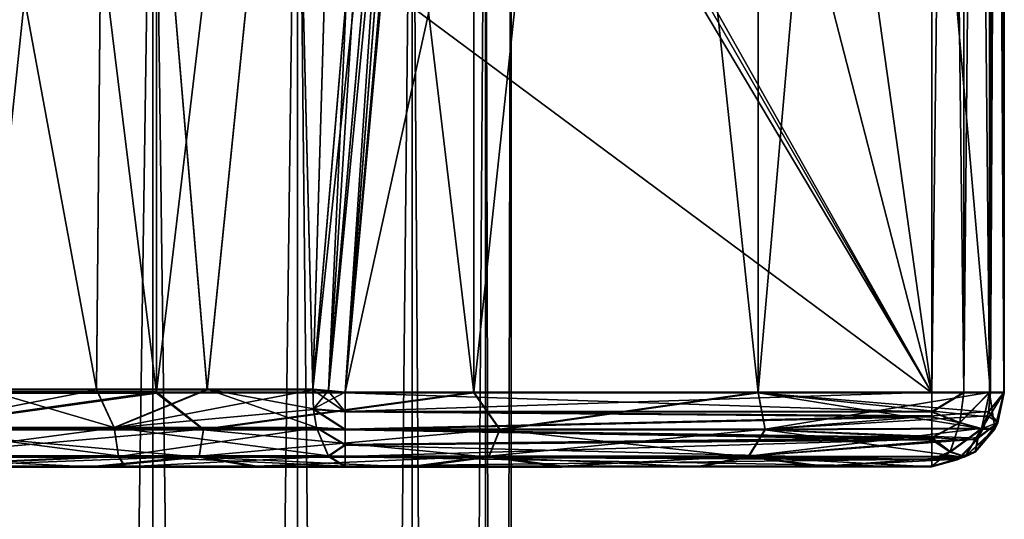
# Model space of a CAD drawing. Header units: millimetres. Extents: x -144 to 364, y -408 to 1133.
# Tile 205 of 256: x 58 to 71, y 363 to 370. Entities that reach past the tile are written whole.
import ezdxf

# ---------------------------------------------------------------- set-up
doc = ezdxf.new("R2010")
doc.units = ezdxf.units.MM
doc.header["$LTSCALE"] = 41.718519
for name, color, linetype in [('441', 7, 'CONTINUOUS'), ('443', 7, 'CONTINUOUS'), ('444', 7, 'CONTINUOUS'), ('445', 7, 'CONTINUOUS'), ('446', 7, 'CONTINUOUS'), ('447', 7, 'CONTINUOUS'), ('448', 7, 'CONTINUOUS'), ('455', 7, 'CONTINUOUS'), ('456', 7, 'CONTINUOUS'), ('457', 7, 'CONTINUOUS'), ('458', 7, 'CONTINUOUS'), ('459', 7, 'CONTINUOUS'), ('460', 7, 'CONTINUOUS'), ('462', 7, 'CONTINUOUS'), ('463', 7, 'CONTINUOUS'), ('464', 7, 'CONTINUOUS'), ('465', 7, 'CONTINUOUS'), ('625', 7, 'CONTINUOUS'), ('626', 7, 'CONTINUOUS')]:
    doc.layers.add(name, color=color, linetype=linetype)

msp = doc.modelspace()

# ---------------------------------------------------------------- linework, layer by layer
at = {"layer": '441', "color": 7, "linetype": 'CONTINUOUS', "true_color": 0xaaaaaa}
for points in [[(68.68, 364.005, -11.411), (56.112, 364.004, -10.774), (46.645, 364.005, -11.801), (68.68, 364.005, -11.411)], [(67.003, 364.005, -12.847), (68.68, 364.005, -11.411), (46.645, 364.005, -11.801), (67.003, 364.005, -12.847)], [(48.372, 364.005, -13.178), (67.003, 364.005, -12.847), (46.645, 364.005, -11.801), (48.372, 364.005, -13.178)], [(46.645, 363.995, 11.786), (56.112, 363.996, 10.759), (68.68, 363.995, 11.396), (46.645, 363.995, 11.786)], [(48.372, 363.995, 13.163), (46.645, 363.995, 11.786), (67.003, 363.995, 12.832), (48.372, 363.995, 13.163)], [(67.003, 363.995, 12.832), (46.645, 363.995, 11.786), (68.68, 363.995, 11.396), (67.003, 363.995, 12.832)], [(65.144, 364.006, -14.04), (67.003, 364.005, -12.847), (48.372, 364.005, -13.178), (65.144, 364.006, -14.04)], [(50.272, 364.006, -14.303), (65.144, 364.006, -14.04), (48.372, 364.005, -13.178), (50.272, 364.006, -14.303)], [(50.272, 363.994, 14.288), (48.372, 363.995, 13.163), (65.144, 363.994, 14.025), (50.272, 363.994, 14.288)], [(65.144, 363.994, 14.025), (48.372, 363.995, 13.163), (67.003, 363.995, 12.832), (65.144, 363.994, 14.025)], [(63.139, 364.006, -14.965), (65.144, 364.006, -14.04), (50.272, 364.006, -14.303), (63.139, 364.006, -14.965)], [(52.308, 364.006, -15.157), (63.139, 364.006, -14.965), (50.272, 364.006, -14.303), (52.308, 364.006, -15.157)], [(52.308, 363.994, 15.142), (50.272, 363.994, 14.288), (63.139, 363.994, 14.949), (52.308, 363.994, 15.142)], [(63.139, 363.994, 14.949), (50.272, 363.994, 14.288), (65.144, 363.994, 14.025), (63.139, 363.994, 14.949)], [(61.025, 364.006, -15.604), (63.139, 364.006, -14.965), (52.308, 364.006, -15.157), (61.025, 364.006, -15.604)], [(54.443, 364.006, -15.721), (61.025, 364.006, -15.604), (52.308, 364.006, -15.157), (54.443, 364.006, -15.721)], [(54.443, 363.994, 15.706), (52.308, 363.994, 15.142), (61.025, 363.994, 15.589), (54.443, 363.994, 15.706)], [(61.025, 363.994, 15.589), (52.308, 363.994, 15.142), (63.139, 363.994, 14.949), (61.025, 363.994, 15.589)], [(58.844, 364.006, -15.947), (61.025, 364.006, -15.604), (54.443, 364.006, -15.721), (58.844, 364.006, -15.947)], [(56.636, 364.006, -15.986), (58.844, 364.006, -15.947), (54.443, 364.006, -15.721), (56.636, 364.006, -15.986)], [(56.636, 363.994, 15.971), (54.443, 363.994, 15.706), (58.844, 363.994, 15.932), (56.636, 363.994, 15.971)], [(58.844, 363.994, 15.932), (54.443, 363.994, 15.706), (61.025, 363.994, 15.589), (58.844, 363.994, 15.932)], [(59.239, 364.004, -10.71), (56.112, 364.004, -10.774), (68.68, 364.005, -11.411), (59.239, 364.004, -10.71)], [(56.112, 363.996, 10.759), (59.239, 363.996, 10.695), (68.68, 363.995, 11.396), (56.112, 363.996, 10.759)], [(70.143, 364.004, -9.758), (59.239, 364.004, -10.71), (68.68, 364.005, -11.411), (70.143, 364.004, -9.758)], [(62.217, 364.004, -9.758), (59.239, 364.004, -10.71), (70.143, 364.004, -9.758), (62.217, 364.004, -9.758)], [(59.239, 363.996, 10.695), (62.217, 363.996, 9.742), (68.68, 363.995, 11.396), (59.239, 363.996, 10.695)], [(68.68, 363.995, 11.396), (62.217, 363.996, 9.742), (70.143, 363.996, 9.742), (68.68, 363.995, 11.396)]]:
    msp.add_3dface(points, dxfattribs=at)
at = {"layer": '443', "color": 7, "linetype": 'CONTINUOUS', "true_color": 0xaaaaaa}
for points in [[(59.667, 365.007, -16.863), (55.23, 365.007, -16.861), (59.667, 401.007, -16.849), (59.667, 365.007, -16.863)], [(59.667, 401.007, -16.849), (55.23, 365.007, -16.861), (55.23, 401.007, -16.846), (59.667, 401.007, -16.849)], [(55.23, 364.993, 16.846), (59.667, 364.993, 16.849), (55.23, 400.993, 16.861), (55.23, 364.993, 16.846)], [(55.23, 400.993, 16.861), (59.667, 364.993, 16.849), (59.667, 400.993, 16.863), (55.23, 400.993, 16.861)], [(63.953, 401.006, -15.703), (59.667, 365.007, -16.863), (59.667, 401.007, -16.849), (63.953, 401.006, -15.703)], [(63.953, 365.006, -15.717), (59.667, 365.007, -16.863), (63.953, 401.006, -15.703), (63.953, 365.006, -15.717)], [(59.667, 400.993, 16.863), (63.953, 364.994, 15.703), (63.953, 400.994, 15.717), (59.667, 400.993, 16.863)], [(59.667, 364.993, 16.849), (63.953, 364.994, 15.703), (59.667, 400.993, 16.863), (59.667, 364.993, 16.849)], [(67.796, 401.005, -13.487), (63.953, 365.006, -15.717), (63.953, 401.006, -15.703), (67.796, 401.005, -13.487)], [(67.796, 365.005, -13.501), (63.953, 365.006, -15.717), (67.796, 401.005, -13.487), (67.796, 365.005, -13.501)], [(63.953, 400.994, 15.717), (67.796, 364.995, 13.487), (67.796, 400.995, 13.501), (63.953, 400.994, 15.717)], [(63.953, 364.994, 15.703), (67.796, 364.995, 13.487), (63.953, 400.994, 15.717), (63.953, 364.994, 15.703)], [(70.936, 401.004, -10.352), (67.796, 365.005, -13.501), (67.796, 401.005, -13.487), (70.936, 401.004, -10.352)], [(70.936, 365.004, -10.367), (67.796, 365.005, -13.501), (70.936, 401.004, -10.352), (70.936, 365.004, -10.367)], [(70.936, 364.996, 10.352), (70.936, 400.996, 10.367), (67.796, 400.995, 13.501), (70.936, 364.996, 10.352)], [(67.796, 364.995, 13.487), (70.936, 364.996, 10.352), (67.796, 400.995, 13.501), (67.796, 364.995, 13.487)]]:
    msp.add_3dface(points, dxfattribs=at)
at = {"layer": '444', "color": 7, "linetype": 'CONTINUOUS', "true_color": 0xaaaaaa}
for points in [[(59.008, 381.004, -10.406), (55.906, 381.004, -10.406), (58.857, 365.046, -9.758), (59.008, 381.004, -10.406)], [(58.857, 365.046, -9.758), (55.906, 381.004, -10.406), (57.328, 365.046, -9.857), (58.857, 365.046, -9.758)], [(59.008, 380.996, 10.404), (57.328, 365.038, 9.843), (55.906, 380.996, 10.404), (59.008, 380.996, 10.404)], [(58.857, 365.038, 9.744), (57.328, 365.038, 9.843), (59.008, 380.996, 10.404), (58.857, 365.038, 9.744)], [(60.353, 365.046, -9.423), (59.008, 381.004, -10.406), (58.857, 365.046, -9.758), (60.353, 365.046, -9.423)], [(60.353, 365.038, 9.408), (58.857, 365.038, 9.744), (59.008, 380.996, 10.404), (60.353, 365.038, 9.408)], [(61.5, 376.342, -9.503), (59.008, 381.004, -10.406), (60.353, 365.046, -9.423), (61.5, 376.342, -9.503)], [(61.975, 380.996, 9.499), (60.353, 365.038, 9.408), (59.008, 380.996, 10.404), (61.975, 380.996, 9.499)], [(61.5, 376.334, 9.497), (60.353, 365.038, 9.408), (61.975, 380.996, 9.499), (61.5, 376.334, 9.497)], [(61.779, 365.045, -8.859), (61.5, 376.342, -9.503), (60.353, 365.046, -9.423), (61.779, 365.045, -8.859)], [(61.779, 365.038, 8.845), (60.353, 365.038, 9.408), (61.5, 376.334, 9.497), (61.779, 365.038, 8.845)], [(62.113, 376.342, -9.217), (61.5, 376.342, -9.503), (61.779, 365.045, -8.859), (62.113, 376.342, -9.217)], [(62.113, 376.334, 9.212), (61.779, 365.038, 8.845), (61.5, 376.334, 9.497), (62.113, 376.334, 9.212)], [(62.233, 370.381, -8.875), (62.113, 376.342, -9.217), (61.779, 365.045, -8.859), (62.233, 370.381, -8.875)], [(62.233, 370.374, 8.865), (61.779, 365.038, 8.845), (62.113, 376.334, 9.212), (62.233, 370.374, 8.865)]]:
    msp.add_3dface(points, dxfattribs=at)
at = {"layer": '445', "color": 7, "linetype": 'CONTINUOUS', "true_color": 0xaaaaaa}
for points in [[(70.143, 365.003, -8.757), (70.143, 401.003, -8.743), (62.217, 365.003, -8.757), (70.143, 365.003, -8.757)], [(62.217, 365.003, -8.757), (70.143, 401.003, -8.743), (62.722, 370.511, -8.755), (62.217, 365.003, -8.757)]]:
    msp.add_3dface(points, dxfattribs=at)
at = {"layer": '446', "color": 7, "linetype": 'CONTINUOUS', "true_color": 0xaaaaaa}
for points in [[(64.21, 387.965, 8.752), (65.102, 400.997, 8.757), (70.143, 364.997, 8.743), (64.21, 387.965, 8.752)], [(70.143, 364.997, 8.743), (65.102, 400.997, 8.757), (70.143, 400.997, 8.757), (70.143, 364.997, 8.743)], [(63.394, 376.953, 8.748), (64.21, 387.965, 8.752), (70.143, 364.997, 8.743), (63.394, 376.953, 8.748)], [(63.351, 376.774, 8.748), (63.394, 376.953, 8.748), (70.143, 364.997, 8.743), (63.351, 376.774, 8.748)], [(63.24, 376.589, 8.747), (63.351, 376.774, 8.748), (70.143, 364.997, 8.743), (63.24, 376.589, 8.747)], [(62.722, 370.503, 8.745), (63.24, 376.589, 8.747), (70.143, 364.997, 8.743), (62.722, 370.503, 8.745)], [(62.217, 364.997, 8.743), (62.722, 370.503, 8.745), (70.143, 364.997, 8.743), (62.217, 364.997, 8.743)]]:
    msp.add_3dface(points, dxfattribs=at)
at = {"layer": '447', "color": 7, "linetype": 'CONTINUOUS', "true_color": 0xaaaaaa}
for points in [[(63.24, 376.589, 8.747), (62.722, 370.503, 8.745), (62.217, 364.997, 8.743), (63.24, 376.589, 8.747)], [(63.24, 376.589, 8.747), (62.217, 364.997, 8.743), (63.098, 376.459, 8.756), (63.24, 376.589, 8.747)], [(63.098, 376.459, 8.756), (62.217, 364.997, 8.743), (61.992, 365.018, 8.769), (63.098, 376.459, 8.756)], [(62.987, 376.397, 8.776), (63.098, 376.459, 8.756), (61.992, 365.018, 8.769), (62.987, 376.397, 8.776)], [(61.779, 365.038, 8.845), (62.233, 370.374, 8.865), (62.987, 376.397, 8.776), (61.779, 365.038, 8.845)], [(61.779, 365.038, 8.845), (62.987, 376.397, 8.776), (61.992, 365.018, 8.769), (61.779, 365.038, 8.845)]]:
    msp.add_3dface(points, dxfattribs=at)
at = {"layer": '448', "color": 7, "linetype": 'CONTINUOUS', "true_color": 0xaaaaaa}
for points in [[(62.217, 365.003, -8.757), (62.722, 370.511, -8.755), (63.098, 376.466, -8.761), (62.217, 365.003, -8.757)], [(62.987, 376.404, -8.781), (62.217, 365.003, -8.757), (63.098, 376.466, -8.761), (62.987, 376.404, -8.781)], [(62.987, 376.404, -8.781), (62.707, 376.341, -8.892), (61.992, 365.025, -8.783), (62.987, 376.404, -8.781)], [(62.217, 365.003, -8.757), (62.987, 376.404, -8.781), (61.992, 365.025, -8.783), (62.217, 365.003, -8.757)], [(62.707, 376.341, -8.892), (62.233, 370.381, -8.875), (61.992, 365.025, -8.783), (62.707, 376.341, -8.892)], [(62.233, 370.381, -8.875), (61.779, 365.045, -8.859), (61.992, 365.025, -8.783), (62.233, 370.381, -8.875)]]:
    msp.add_3dface(points, dxfattribs=at)
at = {"layer": '455', "color": 7, "linetype": 'CONTINUOUS', "true_color": 0xaaaaaa}
for points in [[(70.143, 365.003, -8.757), (62.217, 365.003, -8.757), (62.217, 364.745, -8.791), (70.143, 365.003, -8.757)], [(70.143, 365.003, -8.757), (62.217, 364.745, -8.791), (70.143, 364.744, -8.792), (70.143, 365.003, -8.757)], [(62.217, 364.745, -8.791), (62.217, 364.504, -8.891), (70.143, 364.684, -8.81), (62.217, 364.745, -8.791)], [(70.143, 364.744, -8.792), (62.217, 364.745, -8.791), (70.143, 364.684, -8.81), (70.143, 364.744, -8.792)], [(70.143, 364.684, -8.81), (62.217, 364.504, -8.891), (70.143, 364.392, -8.966), (70.143, 364.684, -8.81)], [(62.217, 364.504, -8.891), (62.217, 364.296, -9.05), (70.143, 364.392, -8.966), (62.217, 364.504, -8.891)], [(70.143, 364.392, -8.966), (62.217, 364.296, -9.05), (70.143, 364.371, -8.983), (70.143, 364.392, -8.966)], [(62.217, 364.296, -9.05), (62.217, 364.138, -9.258), (70.143, 364.371, -8.983), (62.217, 364.296, -9.05)], [(70.143, 364.371, -8.983), (62.217, 364.138, -9.258), (70.143, 364.1, -9.328), (70.143, 364.371, -8.983)], [(62.217, 364.138, -9.258), (62.217, 364.004, -9.758), (70.143, 364.1, -9.328), (62.217, 364.138, -9.258)], [(62.217, 364.004, -9.758), (70.143, 364.004, -9.758), (70.143, 364.1, -9.328), (62.217, 364.004, -9.758)]]:
    msp.add_3dface(points, dxfattribs=at)
at = {"layer": '456', "color": 7, "linetype": 'CONTINUOUS', "true_color": 0xaaaaaa}
for points in [[(61.992, 365.025, -8.783), (61.779, 365.045, -8.859), (61.79, 364.779, -8.882), (61.992, 365.025, -8.783)], [(62.217, 365.003, -8.757), (61.992, 365.025, -8.783), (61.79, 364.779, -8.882), (62.217, 365.003, -8.757)], [(62.217, 364.745, -8.791), (62.217, 365.003, -8.757), (61.79, 364.779, -8.882), (62.217, 364.745, -8.791)], [(62.217, 364.504, -8.891), (62.217, 364.745, -8.791), (61.79, 364.779, -8.882), (62.217, 364.504, -8.891)], [(61.831, 364.528, -8.967), (62.217, 364.504, -8.891), (61.79, 364.779, -8.882), (61.831, 364.528, -8.967)], [(62.217, 364.296, -9.05), (62.217, 364.504, -8.891), (61.831, 364.528, -8.967), (62.217, 364.296, -9.05)], [(61.993, 364.145, -9.297), (62.217, 364.296, -9.05), (61.831, 364.528, -8.967), (61.993, 364.145, -9.297)], [(62.217, 364.138, -9.258), (62.217, 364.296, -9.05), (61.993, 364.145, -9.297), (62.217, 364.138, -9.258)], [(62.217, 364.004, -9.758), (62.217, 364.138, -9.258), (61.993, 364.145, -9.297), (62.217, 364.004, -9.758)]]:
    msp.add_3dface(points, dxfattribs=at)
at = {"layer": '457', "color": 7, "linetype": 'CONTINUOUS', "true_color": 0xaaaaaa}
for points in [[(57.328, 365.046, -9.857), (56.22, 364.529, -9.901), (59.094, 364.529, -9.842), (57.328, 365.046, -9.857)], [(57.328, 365.038, 9.843), (58.857, 365.038, 9.744), (56.22, 364.521, 9.886), (57.328, 365.038, 9.843)], [(58.857, 365.038, 9.744), (59.094, 364.521, 9.828), (56.22, 364.521, 9.886), (58.857, 365.038, 9.744)], [(58.857, 365.046, -9.758), (57.328, 365.046, -9.857), (59.094, 364.529, -9.842), (58.857, 365.046, -9.758)], [(60.353, 365.046, -9.423), (58.857, 365.046, -9.758), (59.094, 364.529, -9.842), (60.353, 365.046, -9.423)], [(58.857, 365.038, 9.744), (60.353, 365.038, 9.408), (59.094, 364.521, 9.828), (58.857, 365.038, 9.744)], [(61.831, 364.528, -8.967), (60.353, 365.046, -9.423), (59.094, 364.529, -9.842), (61.831, 364.528, -8.967)], [(60.353, 365.038, 9.408), (61.779, 365.038, 8.845), (59.094, 364.521, 9.828), (60.353, 365.038, 9.408)], [(59.094, 364.521, 9.828), (61.779, 365.038, 8.845), (61.79, 364.772, 8.867), (59.094, 364.521, 9.828)], [(61.779, 365.045, -8.859), (60.353, 365.046, -9.423), (61.79, 364.779, -8.882), (61.779, 365.045, -8.859)], [(60.353, 365.046, -9.423), (61.831, 364.528, -8.967), (61.79, 364.779, -8.882), (60.353, 365.046, -9.423)], [(61.831, 364.521, 8.952), (59.094, 364.521, 9.828), (61.79, 364.772, 8.867), (61.831, 364.521, 8.952)], [(56.174, 364.145, -10.266), (59.154, 364.145, -10.205), (56.22, 364.529, -9.901), (56.174, 364.145, -10.266)], [(59.154, 364.137, 10.19), (56.174, 364.137, 10.251), (59.094, 364.521, 9.828), (59.154, 364.137, 10.19)], [(59.094, 364.521, 9.828), (56.174, 364.137, 10.251), (56.22, 364.521, 9.886), (59.094, 364.521, 9.828)], [(56.22, 364.529, -9.901), (59.154, 364.145, -10.205), (59.094, 364.529, -9.842), (56.22, 364.529, -9.901)], [(61.993, 364.145, -9.297), (61.831, 364.528, -8.967), (59.094, 364.529, -9.842), (61.993, 364.145, -9.297)], [(59.154, 364.145, -10.205), (61.993, 364.145, -9.297), (59.094, 364.529, -9.842), (59.154, 364.145, -10.205)], [(61.831, 364.521, 8.952), (59.154, 364.137, 10.19), (59.094, 364.521, 9.828), (61.831, 364.521, 8.952)], [(61.993, 364.137, 9.282), (59.154, 364.137, 10.19), (61.831, 364.521, 8.952), (61.993, 364.137, 9.282)], [(56.112, 364.004, -10.774), (59.239, 364.004, -10.71), (59.154, 364.145, -10.205), (56.112, 364.004, -10.774)], [(56.174, 364.145, -10.266), (56.112, 364.004, -10.774), (59.154, 364.145, -10.205), (56.174, 364.145, -10.266)], [(59.239, 363.996, 10.695), (56.112, 363.996, 10.759), (59.154, 364.137, 10.19), (59.239, 363.996, 10.695)], [(59.154, 364.137, 10.19), (56.112, 363.996, 10.759), (56.174, 364.137, 10.251), (59.154, 364.137, 10.19)], [(59.239, 364.004, -10.71), (62.217, 364.004, -9.758), (59.154, 364.145, -10.205), (59.239, 364.004, -10.71)], [(62.217, 364.004, -9.758), (61.993, 364.145, -9.297), (59.154, 364.145, -10.205), (62.217, 364.004, -9.758)], [(61.993, 364.137, 9.282), (59.239, 363.996, 10.695), (59.154, 364.137, 10.19), (61.993, 364.137, 9.282)], [(62.217, 363.996, 9.742), (59.239, 363.996, 10.695), (61.993, 364.137, 9.282), (62.217, 363.996, 9.742)]]:
    msp.add_3dface(points, dxfattribs=at)
at = {"layer": '458', "color": 7, "linetype": 'CONTINUOUS', "true_color": 0xaaaaaa}
for points in [[(61.779, 365.038, 8.845), (61.992, 365.018, 8.769), (62.217, 364.738, 8.777), (61.779, 365.038, 8.845)], [(61.79, 364.772, 8.867), (61.779, 365.038, 8.845), (62.217, 364.738, 8.777), (61.79, 364.772, 8.867)], [(61.992, 365.018, 8.769), (62.217, 364.997, 8.743), (62.217, 364.738, 8.777), (61.992, 365.018, 8.769)], [(61.831, 364.521, 8.952), (61.79, 364.772, 8.867), (62.217, 364.496, 8.877), (61.831, 364.521, 8.952)], [(62.217, 364.496, 8.877), (61.79, 364.772, 8.867), (62.217, 364.738, 8.777), (62.217, 364.496, 8.877)], [(61.993, 364.137, 9.282), (61.831, 364.521, 8.952), (62.217, 364.289, 9.035), (61.993, 364.137, 9.282)], [(62.217, 364.289, 9.035), (61.831, 364.521, 8.952), (62.217, 364.496, 8.877), (62.217, 364.289, 9.035)], [(62.217, 364.13, 9.243), (61.993, 364.137, 9.282), (62.217, 364.289, 9.035), (62.217, 364.13, 9.243)], [(62.217, 363.996, 9.742), (61.993, 364.137, 9.282), (62.217, 364.13, 9.243), (62.217, 363.996, 9.742)]]:
    msp.add_3dface(points, dxfattribs=at)
at = {"layer": '459', "color": 7, "linetype": 'CONTINUOUS', "true_color": 0xaaaaaa}
for points in [[(62.217, 364.997, 8.743), (70.143, 364.997, 8.743), (70.143, 364.736, 8.777), (62.217, 364.997, 8.743)], [(62.217, 364.738, 8.777), (62.217, 364.997, 8.743), (70.143, 364.736, 8.777), (62.217, 364.738, 8.777)], [(62.217, 364.496, 8.877), (62.217, 364.738, 8.777), (70.143, 364.673, 8.797), (62.217, 364.496, 8.877)], [(70.143, 364.673, 8.797), (62.217, 364.738, 8.777), (70.143, 364.736, 8.777), (70.143, 364.673, 8.797)], [(70.143, 364.385, 8.951), (62.217, 364.496, 8.877), (70.143, 364.673, 8.797), (70.143, 364.385, 8.951)], [(62.217, 364.289, 9.035), (62.217, 364.496, 8.877), (70.143, 364.361, 8.971), (62.217, 364.289, 9.035)], [(70.143, 364.361, 8.971), (62.217, 364.496, 8.877), (70.143, 364.385, 8.951), (70.143, 364.361, 8.971)], [(70.143, 364.092, 9.315), (62.217, 364.289, 9.035), (70.143, 364.361, 8.971), (70.143, 364.092, 9.315)], [(62.217, 364.13, 9.243), (62.217, 364.289, 9.035), (70.143, 364.092, 9.315), (62.217, 364.13, 9.243)], [(70.143, 363.996, 9.742), (62.217, 363.996, 9.742), (62.217, 364.13, 9.243), (70.143, 363.996, 9.742)], [(70.143, 363.996, 9.742), (62.217, 364.13, 9.243), (70.143, 364.092, 9.315), (70.143, 363.996, 9.742)]]:
    msp.add_3dface(points, dxfattribs=at)
at = {"layer": '460', "color": 7, "linetype": 'CONTINUOUS', "true_color": 0xaaaaaa}
for points in [[(55.23, 365.007, -16.861), (59.667, 365.007, -16.863), (56.126, 364.507, -16.821), (55.23, 365.007, -16.861)], [(59.667, 364.993, 16.849), (55.23, 364.993, 16.846), (56.126, 364.494, 16.806), (59.667, 364.993, 16.849)], [(56.126, 364.507, -16.821), (59.667, 365.007, -16.863), (60.304, 364.507, -16.632), (56.126, 364.507, -16.821)], [(60.304, 364.494, 16.617), (59.667, 364.993, 16.849), (56.126, 364.494, 16.806), (60.304, 364.494, 16.617)], [(59.667, 365.007, -16.863), (63.953, 365.006, -15.717), (60.304, 364.507, -16.632), (59.667, 365.007, -16.863)], [(63.953, 364.994, 15.703), (59.667, 364.993, 16.849), (60.304, 364.494, 16.617), (63.953, 364.994, 15.703)], [(60.304, 364.507, -16.632), (63.953, 365.006, -15.717), (64.307, 364.507, -15.42), (60.304, 364.507, -16.632)], [(64.307, 364.494, 15.405), (63.953, 364.994, 15.703), (60.304, 364.494, 16.617), (64.307, 364.494, 15.405)], [(63.953, 365.006, -15.717), (67.796, 365.005, -13.501), (64.307, 364.507, -15.42), (63.953, 365.006, -15.717)], [(67.796, 364.995, 13.487), (63.953, 364.994, 15.703), (64.307, 364.494, 15.405), (67.796, 364.995, 13.487)], [(64.307, 364.507, -15.42), (67.796, 365.005, -13.501), (67.889, 364.506, -13.26), (64.307, 364.507, -15.42)], [(67.889, 364.495, 13.245), (67.796, 364.995, 13.487), (64.307, 364.494, 15.405), (67.889, 364.495, 13.245)], [(67.796, 365.005, -13.501), (70.936, 365.004, -10.367), (67.889, 364.506, -13.26), (67.796, 365.005, -13.501)], [(70.936, 364.996, 10.352), (67.796, 364.995, 13.487), (70.908, 364.736, 10.331), (70.936, 364.996, 10.352)], [(70.908, 364.736, 10.331), (67.796, 364.995, 13.487), (70.893, 364.672, 10.319), (70.908, 364.736, 10.331)], [(70.893, 364.672, 10.319), (67.796, 364.995, 13.487), (70.835, 364.509, 10.275), (70.893, 364.672, 10.319)], [(70.835, 364.509, 10.275), (67.796, 364.995, 13.487), (67.889, 364.495, 13.245), (70.835, 364.509, 10.275)], [(67.889, 364.506, -13.26), (70.936, 365.004, -10.367), (70.909, 364.744, -10.346), (67.889, 364.506, -13.26)], [(70.894, 364.685, -10.335), (67.889, 364.506, -13.26), (70.909, 364.744, -10.346), (70.894, 364.685, -10.335)], [(70.836, 364.518, -10.29), (67.889, 364.506, -13.26), (70.894, 364.685, -10.335), (70.836, 364.518, -10.29)], [(56.126, 364.507, -16.821), (60.304, 364.507, -16.632), (56.155, 364.141, -16.456), (56.126, 364.507, -16.821)], [(60.304, 364.494, 16.617), (56.126, 364.494, 16.806), (60.242, 364.128, 16.256), (60.304, 364.494, 16.617)], [(60.242, 364.128, 16.256), (56.126, 364.494, 16.806), (56.155, 364.127, 16.441), (60.242, 364.128, 16.256)], [(56.155, 364.141, -16.456), (60.304, 364.507, -16.632), (60.242, 364.14, -16.271), (56.155, 364.141, -16.456)], [(60.304, 364.507, -16.632), (64.307, 364.507, -15.42), (60.242, 364.14, -16.271), (60.304, 364.507, -16.632)], [(60.242, 364.14, -16.271), (64.307, 364.507, -15.42), (64.159, 364.14, -15.085), (60.242, 364.14, -16.271)], [(64.159, 364.128, 15.07), (60.304, 364.494, 16.617), (60.242, 364.128, 16.256), (64.159, 364.128, 15.07)], [(64.307, 364.494, 15.405), (60.304, 364.494, 16.617), (64.159, 364.128, 15.07), (64.307, 364.494, 15.405)], [(64.307, 364.507, -15.42), (67.889, 364.506, -13.26), (64.159, 364.14, -15.085), (64.307, 364.507, -15.42)], [(64.159, 364.14, -15.085), (67.889, 364.506, -13.26), (67.663, 364.139, -12.972), (64.159, 364.14, -15.085)], [(67.663, 364.129, 12.957), (64.307, 364.494, 15.405), (64.159, 364.128, 15.07), (67.663, 364.129, 12.957)], [(67.889, 364.495, 13.245), (64.307, 364.494, 15.405), (67.663, 364.129, 12.957), (67.889, 364.495, 13.245)], [(67.889, 364.506, -13.26), (70.836, 364.518, -10.29), (67.663, 364.139, -12.972), (67.889, 364.506, -13.26)], [(67.663, 364.139, -12.972), (70.836, 364.518, -10.29), (70.77, 364.393, -10.24), (67.663, 364.139, -12.972)], [(70.539, 364.13, 10.047), (67.889, 364.495, 13.245), (67.663, 364.129, 12.957), (70.539, 364.13, 10.047)], [(70.835, 364.509, 10.275), (67.889, 364.495, 13.245), (70.77, 364.384, 10.225), (70.835, 364.509, 10.275)], [(70.77, 364.384, 10.225), (67.889, 364.495, 13.245), (70.755, 364.36, 10.213), (70.77, 364.384, 10.225)], [(70.755, 364.36, 10.213), (67.889, 364.495, 13.245), (70.539, 364.13, 10.047), (70.755, 364.36, 10.213)], [(70.757, 364.372, -10.23), (67.663, 364.139, -12.972), (70.77, 364.393, -10.24), (70.757, 364.372, -10.23)], [(70.539, 364.138, -10.062), (67.663, 364.139, -12.972), (70.757, 364.372, -10.23), (70.539, 364.138, -10.062)], [(56.636, 364.006, -15.986), (56.155, 364.141, -16.456), (60.242, 364.14, -16.271), (56.636, 364.006, -15.986)], [(58.844, 363.994, 15.932), (60.242, 364.128, 16.256), (56.155, 364.127, 16.441), (58.844, 363.994, 15.932)], [(56.636, 363.994, 15.971), (58.844, 363.994, 15.932), (56.155, 364.127, 16.441), (56.636, 363.994, 15.971)], [(58.844, 364.006, -15.947), (56.636, 364.006, -15.986), (60.242, 364.14, -16.271), (58.844, 364.006, -15.947)], [(61.025, 364.006, -15.604), (58.844, 364.006, -15.947), (60.242, 364.14, -16.271), (61.025, 364.006, -15.604)], [(58.844, 363.994, 15.932), (61.025, 363.994, 15.589), (60.242, 364.128, 16.256), (58.844, 363.994, 15.932)], [(61.025, 364.006, -15.604), (60.242, 364.14, -16.271), (64.159, 364.14, -15.085), (61.025, 364.006, -15.604)], [(61.025, 363.994, 15.589), (63.139, 363.994, 14.949), (60.242, 364.128, 16.256), (61.025, 363.994, 15.589)], [(63.139, 363.994, 14.949), (64.159, 364.128, 15.07), (60.242, 364.128, 16.256), (63.139, 363.994, 14.949)], [(63.139, 364.006, -14.965), (61.025, 364.006, -15.604), (64.159, 364.14, -15.085), (63.139, 364.006, -14.965)], [(65.144, 364.006, -14.04), (63.139, 364.006, -14.965), (64.159, 364.14, -15.085), (65.144, 364.006, -14.04)], [(63.139, 363.994, 14.949), (65.144, 363.994, 14.025), (64.159, 364.128, 15.07), (63.139, 363.994, 14.949)], [(65.144, 364.006, -14.04), (64.159, 364.14, -15.085), (67.663, 364.139, -12.972), (65.144, 364.006, -14.04)], [(67.003, 363.995, 12.832), (67.663, 364.129, 12.957), (64.159, 364.128, 15.07), (67.003, 363.995, 12.832)], [(65.144, 363.994, 14.025), (67.003, 363.995, 12.832), (64.159, 364.128, 15.07), (65.144, 363.994, 14.025)], [(67.003, 364.005, -12.847), (65.144, 364.006, -14.04), (67.663, 364.139, -12.972), (67.003, 364.005, -12.847)], [(68.68, 364.005, -11.411), (67.003, 364.005, -12.847), (67.663, 364.139, -12.972), (68.68, 364.005, -11.411)], [(67.003, 363.995, 12.832), (68.68, 363.995, 11.396), (67.663, 364.129, 12.957), (67.003, 363.995, 12.832)], [(68.68, 364.005, -11.411), (67.663, 364.139, -12.972), (70.539, 364.138, -10.062), (68.68, 364.005, -11.411)], [(70.539, 364.13, 10.047), (67.663, 364.129, 12.957), (70.482, 364.092, 10.003), (70.539, 364.13, 10.047)], [(68.68, 363.995, 11.396), (70.143, 363.996, 9.742), (67.663, 364.129, 12.957), (68.68, 363.995, 11.396)], [(67.663, 364.129, 12.957), (70.143, 363.996, 9.742), (70.482, 364.092, 10.003), (67.663, 364.129, 12.957)], [(68.68, 364.005, -11.411), (70.539, 364.138, -10.062), (70.483, 364.101, -10.019), (68.68, 364.005, -11.411)], [(70.143, 364.004, -9.758), (68.68, 364.005, -11.411), (70.483, 364.101, -10.019), (70.143, 364.004, -9.758)]]:
    msp.add_3dface(points, dxfattribs=at)
at = {"layer": '462', "color": 7, "linetype": 'CONTINUOUS', "true_color": 0xaaaaaa}
for points in [[(70.143, 364.997, 8.743), (70.143, 400.997, 8.757), (70.574, 400.996, 8.855), (70.143, 364.997, 8.743)], [(70.143, 364.997, 8.743), (70.574, 400.996, 8.855), (70.574, 364.996, 8.84), (70.143, 364.997, 8.743)], [(70.574, 400.996, 8.855), (70.92, 400.996, 9.128), (70.574, 364.996, 8.84), (70.574, 400.996, 8.855)], [(70.574, 364.996, 8.84), (70.92, 400.996, 9.128), (70.92, 364.996, 9.114), (70.574, 364.996, 8.84)], [(70.92, 400.996, 9.128), (71.115, 400.996, 9.524), (70.92, 364.996, 9.114), (70.92, 400.996, 9.128)], [(70.92, 364.996, 9.114), (71.115, 400.996, 9.524), (71.115, 364.996, 9.51), (70.92, 364.996, 9.114)], [(70.936, 400.996, 10.367), (70.936, 364.996, 10.352), (71.121, 364.996, 9.951), (70.936, 400.996, 10.367)], [(71.121, 400.996, 9.966), (70.936, 400.996, 10.367), (71.121, 364.996, 9.951), (71.121, 400.996, 9.966)], [(71.115, 400.996, 9.524), (71.121, 400.996, 9.966), (71.115, 364.996, 9.51), (71.115, 400.996, 9.524)], [(71.115, 364.996, 9.51), (71.121, 400.996, 9.966), (71.121, 364.996, 9.951), (71.115, 364.996, 9.51)]]:
    msp.add_3dface(points, dxfattribs=at)
at = {"layer": '463', "color": 7, "linetype": 'CONTINUOUS', "true_color": 0xaaaaaa}
for points in [[(70.143, 364.736, 8.777), (70.143, 364.997, 8.743), (70.574, 364.996, 8.84), (70.143, 364.736, 8.777)], [(70.143, 364.736, 8.777), (70.574, 364.996, 8.84), (70.518, 364.59, 8.91), (70.143, 364.736, 8.777)], [(70.574, 364.996, 8.84), (70.92, 364.996, 9.114), (70.518, 364.59, 8.91), (70.574, 364.996, 8.84)], [(70.518, 364.59, 8.91), (70.92, 364.996, 9.114), (70.813, 364.507, 9.184), (70.518, 364.59, 8.91)], [(70.92, 364.996, 9.114), (71.115, 364.996, 9.51), (70.813, 364.507, 9.184), (70.92, 364.996, 9.114)], [(70.813, 364.507, 9.184), (71.115, 364.996, 9.51), (70.994, 364.507, 9.552), (70.813, 364.507, 9.184)], [(70.936, 364.996, 10.352), (70.908, 364.736, 10.331), (71.121, 364.996, 9.951), (70.936, 364.996, 10.352)], [(71.121, 364.996, 9.951), (70.908, 364.736, 10.331), (71.032, 364.59, 9.953), (71.121, 364.996, 9.951)], [(70.994, 364.507, 9.552), (71.115, 364.996, 9.51), (71.032, 364.59, 9.953), (70.994, 364.507, 9.552)], [(71.115, 364.996, 9.51), (71.121, 364.996, 9.951), (71.032, 364.59, 9.953), (71.115, 364.996, 9.51)], [(70.143, 364.673, 8.797), (70.143, 364.736, 8.777), (70.518, 364.59, 8.91), (70.143, 364.673, 8.797)], [(70.908, 364.736, 10.331), (70.835, 364.509, 10.275), (70.77, 364.384, 10.225), (70.908, 364.736, 10.331)], [(70.908, 364.736, 10.331), (70.77, 364.384, 10.225), (71.032, 364.59, 9.953), (70.908, 364.736, 10.331)], [(70.908, 364.736, 10.331), (70.893, 364.672, 10.319), (70.835, 364.509, 10.275), (70.908, 364.736, 10.331)], [(70.143, 364.385, 8.951), (70.143, 364.673, 8.797), (70.518, 364.59, 8.91), (70.143, 364.385, 8.951)], [(70.143, 364.385, 8.951), (70.518, 364.59, 8.91), (70.389, 364.196, 9.196), (70.143, 364.385, 8.951)], [(70.518, 364.59, 8.91), (70.813, 364.507, 9.184), (70.389, 364.196, 9.196), (70.518, 364.59, 8.91)], [(71.032, 364.59, 9.953), (70.77, 364.384, 10.225), (70.726, 364.196, 9.881), (71.032, 364.59, 9.953)], [(70.994, 364.507, 9.552), (71.032, 364.59, 9.953), (70.726, 364.196, 9.881), (70.994, 364.507, 9.552)], [(70.389, 364.196, 9.196), (70.813, 364.507, 9.184), (70.591, 364.13, 9.522), (70.389, 364.196, 9.196)], [(70.813, 364.507, 9.184), (70.994, 364.507, 9.552), (70.591, 364.13, 9.522), (70.813, 364.507, 9.184)], [(70.591, 364.13, 9.522), (70.994, 364.507, 9.552), (70.726, 364.196, 9.881), (70.591, 364.13, 9.522)], [(70.143, 364.361, 8.971), (70.143, 364.385, 8.951), (70.389, 364.196, 9.196), (70.143, 364.361, 8.971)], [(70.143, 364.092, 9.315), (70.143, 364.361, 8.971), (70.389, 364.196, 9.196), (70.143, 364.092, 9.315)], [(70.77, 364.384, 10.225), (70.539, 364.13, 10.047), (70.482, 364.092, 10.003), (70.77, 364.384, 10.225)], [(70.77, 364.384, 10.225), (70.482, 364.092, 10.003), (70.726, 364.196, 9.881), (70.77, 364.384, 10.225)], [(70.77, 364.384, 10.225), (70.755, 364.36, 10.213), (70.539, 364.13, 10.047), (70.77, 364.384, 10.225)], [(70.482, 364.092, 10.003), (70.143, 363.996, 9.742), (70.726, 364.196, 9.881), (70.482, 364.092, 10.003)], [(70.143, 363.996, 9.742), (70.591, 364.13, 9.522), (70.726, 364.196, 9.881), (70.143, 363.996, 9.742)], [(70.143, 364.092, 9.315), (70.389, 364.196, 9.196), (70.591, 364.13, 9.522), (70.143, 364.092, 9.315)], [(70.143, 363.996, 9.742), (70.143, 364.092, 9.315), (70.591, 364.13, 9.522), (70.143, 363.996, 9.742)]]:
    msp.add_3dface(points, dxfattribs=at)
at = {"layer": '464', "color": 7, "linetype": 'CONTINUOUS', "true_color": 0xaaaaaa}
for points in [[(70.143, 365.003, -8.757), (70.143, 364.744, -8.792), (70.574, 365.004, -8.855), (70.143, 365.003, -8.757)], [(70.143, 364.744, -8.792), (70.518, 364.597, -8.924), (70.574, 365.004, -8.855), (70.143, 364.744, -8.792)], [(70.518, 364.597, -8.924), (70.812, 364.514, -9.198), (70.92, 365.004, -9.128), (70.518, 364.597, -8.924)], [(70.574, 365.004, -8.855), (70.518, 364.597, -8.924), (70.92, 365.004, -9.128), (70.574, 365.004, -8.855)], [(70.812, 364.514, -9.198), (70.994, 364.514, -9.567), (70.92, 365.004, -9.128), (70.812, 364.514, -9.198)], [(70.909, 364.744, -10.346), (70.936, 365.004, -10.367), (71.121, 365.004, -9.966), (70.909, 364.744, -10.346)], [(71.032, 364.597, -9.968), (70.909, 364.744, -10.346), (71.121, 365.004, -9.966), (71.032, 364.597, -9.968)], [(70.92, 365.004, -9.128), (70.994, 364.514, -9.567), (71.115, 365.004, -9.524), (70.92, 365.004, -9.128)], [(70.994, 364.514, -9.567), (71.032, 364.597, -9.968), (71.115, 365.004, -9.524), (70.994, 364.514, -9.567)], [(71.115, 365.004, -9.524), (71.032, 364.597, -9.968), (71.121, 365.004, -9.966), (71.115, 365.004, -9.524)], [(70.143, 364.744, -8.792), (70.143, 364.684, -8.81), (70.143, 364.392, -8.966), (70.143, 364.744, -8.792)], [(70.143, 364.744, -8.792), (70.143, 364.392, -8.966), (70.518, 364.597, -8.924), (70.143, 364.744, -8.792)], [(70.894, 364.685, -10.335), (70.909, 364.744, -10.346), (71.032, 364.597, -9.968), (70.894, 364.685, -10.335)], [(70.143, 364.392, -8.966), (70.388, 364.203, -9.211), (70.518, 364.597, -8.924), (70.143, 364.392, -8.966)], [(70.518, 364.597, -8.924), (70.388, 364.203, -9.211), (70.812, 364.514, -9.198), (70.518, 364.597, -8.924)], [(70.726, 364.203, -9.896), (70.77, 364.393, -10.24), (71.032, 364.597, -9.968), (70.726, 364.203, -9.896)], [(70.994, 364.514, -9.567), (70.726, 364.203, -9.896), (71.032, 364.597, -9.968), (70.994, 364.514, -9.567)], [(70.77, 364.393, -10.24), (70.836, 364.518, -10.29), (71.032, 364.597, -9.968), (70.77, 364.393, -10.24)], [(70.836, 364.518, -10.29), (70.894, 364.685, -10.335), (71.032, 364.597, -9.968), (70.836, 364.518, -10.29)], [(70.388, 364.203, -9.211), (70.591, 364.138, -9.537), (70.812, 364.514, -9.198), (70.388, 364.203, -9.211)], [(70.591, 364.138, -9.537), (70.726, 364.203, -9.896), (70.994, 364.514, -9.567), (70.591, 364.138, -9.537)], [(70.812, 364.514, -9.198), (70.591, 364.138, -9.537), (70.994, 364.514, -9.567), (70.812, 364.514, -9.198)], [(70.143, 364.392, -8.966), (70.143, 364.371, -8.983), (70.143, 364.1, -9.328), (70.143, 364.392, -8.966)], [(70.143, 364.392, -8.966), (70.143, 364.1, -9.328), (70.388, 364.203, -9.211), (70.143, 364.392, -8.966)], [(70.539, 364.138, -10.062), (70.757, 364.372, -10.23), (70.726, 364.203, -9.896), (70.539, 364.138, -10.062)], [(70.757, 364.372, -10.23), (70.77, 364.393, -10.24), (70.726, 364.203, -9.896), (70.757, 364.372, -10.23)], [(70.143, 364.1, -9.328), (70.143, 364.004, -9.758), (70.388, 364.203, -9.211), (70.143, 364.1, -9.328)], [(70.388, 364.203, -9.211), (70.143, 364.004, -9.758), (70.591, 364.138, -9.537), (70.388, 364.203, -9.211)], [(70.483, 364.101, -10.019), (70.539, 364.138, -10.062), (70.726, 364.203, -9.896), (70.483, 364.101, -10.019)], [(70.591, 364.138, -9.537), (70.483, 364.101, -10.019), (70.726, 364.203, -9.896), (70.591, 364.138, -9.537)], [(70.143, 364.004, -9.758), (70.483, 364.101, -10.019), (70.591, 364.138, -9.537), (70.143, 364.004, -9.758)]]:
    msp.add_3dface(points, dxfattribs=at)
at = {"layer": '465', "color": 7, "linetype": 'CONTINUOUS', "true_color": 0xaaaaaa}
for points in [[(70.143, 401.003, -8.743), (70.574, 365.004, -8.855), (70.574, 401.004, -8.84), (70.143, 401.003, -8.743)], [(70.143, 401.003, -8.743), (70.143, 365.003, -8.757), (70.574, 365.004, -8.855), (70.143, 401.003, -8.743)], [(70.574, 365.004, -8.855), (70.92, 365.004, -9.128), (70.574, 401.004, -8.84), (70.574, 365.004, -8.855)], [(70.574, 401.004, -8.84), (70.92, 365.004, -9.128), (70.92, 401.004, -9.114), (70.574, 401.004, -8.84)], [(70.92, 365.004, -9.128), (71.115, 365.004, -9.524), (70.92, 401.004, -9.114), (70.92, 365.004, -9.128)], [(70.92, 401.004, -9.114), (71.115, 365.004, -9.524), (71.115, 401.004, -9.51), (70.92, 401.004, -9.114)], [(70.936, 365.004, -10.367), (70.936, 401.004, -10.352), (71.121, 401.004, -9.951), (70.936, 365.004, -10.367)], [(71.121, 365.004, -9.966), (70.936, 365.004, -10.367), (71.121, 401.004, -9.951), (71.121, 365.004, -9.966)], [(71.115, 365.004, -9.524), (71.121, 365.004, -9.966), (71.115, 401.004, -9.51), (71.115, 365.004, -9.524)], [(71.115, 401.004, -9.51), (71.121, 365.004, -9.966), (71.121, 401.004, -9.951), (71.115, 401.004, -9.51)]]:
    msp.add_3dface(points, dxfattribs=at)
at = {"layer": '625', "color": 7, "linetype": 'CONTINUOUS', "true_color": 0xaaaaaa}
for points in [[(57.457, 376.003, -7.003), (59.62, 376.003, -6.66), (57.457, 227.303, -7.062), (57.457, 376.003, -7.003)], [(57.457, 227.303, -7.062), (59.62, 376.003, -6.66), (59.62, 227.303, -6.719), (57.457, 227.303, -7.062)], [(59.62, 376.003, -6.66), (61.571, 376.002, -5.666), (59.62, 227.303, -6.719), (59.62, 376.003, -6.66)], [(59.62, 227.303, -6.719), (61.571, 376.002, -5.666), (61.571, 227.302, -5.725), (59.62, 227.303, -6.719)], [(61.571, 376.002, -5.666), (63.12, 376.002, -4.117), (61.571, 227.302, -5.725), (61.571, 376.002, -5.666)], [(61.571, 227.302, -5.725), (63.12, 376.002, -4.117), (63.12, 227.302, -4.176), (61.571, 227.302, -5.725)], [(63.12, 376.002, -4.117), (64.114, 376.001, -2.166), (63.12, 227.302, -4.176), (63.12, 376.002, -4.117)], [(63.12, 227.302, -4.176), (64.114, 376.001, -2.166), (64.114, 227.301, -2.225), (63.12, 227.302, -4.176)], [(64.114, 376.001, -2.166), (64.457, 376, -0.003), (64.114, 227.301, -2.225), (64.114, 376.001, -2.166)], [(64.114, 227.301, -2.225), (64.457, 376, -0.003), (64.457, 227.3, -0.062), (64.114, 227.301, -2.225)]]:
    msp.add_3dface(points, dxfattribs=at)
at = {"layer": '626', "color": 7, "linetype": 'CONTINUOUS', "true_color": 0xaaaaaa}
for points in [[(59.62, 375.997, 6.655), (57.457, 375.997, 6.997), (59.62, 227.297, 6.595), (59.62, 375.997, 6.655)], [(59.62, 227.297, 6.595), (57.457, 375.997, 6.997), (57.457, 227.297, 6.938), (59.62, 227.297, 6.595)], [(61.571, 375.998, 5.66), (59.62, 375.997, 6.655), (61.571, 227.298, 5.601), (61.571, 375.998, 5.66)], [(61.571, 227.298, 5.601), (59.62, 375.997, 6.655), (59.62, 227.297, 6.595), (61.571, 227.298, 5.601)], [(63.12, 375.998, 4.112), (61.571, 375.998, 5.66), (63.12, 227.298, 4.053), (63.12, 375.998, 4.112)], [(63.12, 227.298, 4.053), (61.571, 375.998, 5.66), (61.571, 227.298, 5.601), (63.12, 227.298, 4.053)], [(64.114, 375.999, 2.16), (63.12, 375.998, 4.112), (64.114, 227.299, 2.101), (64.114, 375.999, 2.16)], [(64.114, 227.299, 2.101), (63.12, 375.998, 4.112), (63.12, 227.298, 4.053), (64.114, 227.299, 2.101)], [(64.457, 376, -0.003), (64.114, 375.999, 2.16), (64.457, 227.3, -0.062), (64.457, 376, -0.003)], [(64.457, 227.3, -0.062), (64.114, 375.999, 2.16), (64.114, 227.299, 2.101), (64.457, 227.3, -0.062)]]:
    msp.add_3dface(points, dxfattribs=at)

doc.saveas('drawing.dxf')
